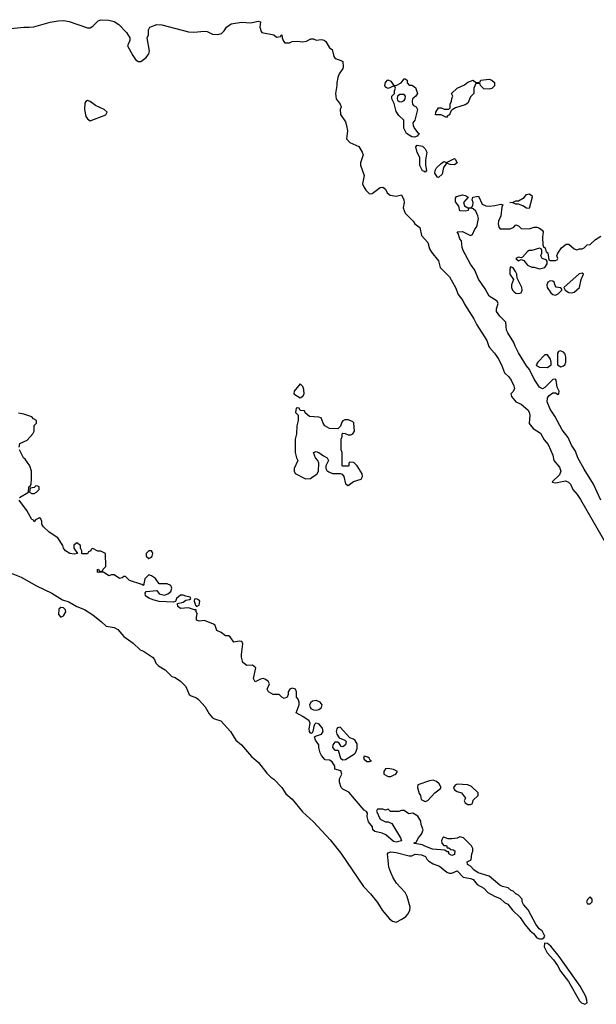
# Model space of a CAD drawing. Header units: inches. Extents: x 1861287 to 2052918, y 204622 to 437896.
# Tile 59 of 215: x 1992980 to 1997316, y 275058 to 282466. Entities that reach past the tile are written whole.
import ezdxf

# ---------------------------------------------------------------- set-up
doc = ezdxf.new("R2010")
doc.units = ezdxf.units.IN
doc.header["$MEASUREMENT"] = 0
doc.layers.add('B9297', color=7, linetype='Continuous')
doc.layers.add('B9298', color=7, linetype='Continuous')

msp = doc.modelspace()

# ---------------------------------------------------------------- linework, layer by layer
at = {"layer": 'B9297', "color": 5, "elevation": 120}
for points in [[(1996513, 280000), (1996550, 279956.5), (1996576.9, 279916.9), (1996602.7, 279870), (1996626.7, 279810), (1996659.5, 279779.5), (1996674.6, 279754.6), (1996697.1, 279710), (1996700.7, 279690), (1996691.3, 279668.7), (1996673, 279650), (1996677.1, 279630), (1996710.4, 279590), (1996750, 279573.1), (1996800.9, 279530), (1996811.7, 279511.7), (1996816.9, 279490), (1996810, 279427.3), (1996840.5, 279390), (1996895.6, 279355.6), (1996924, 279304), (1996953.8, 279270), (1996988.9, 279190), (1996995.8, 279150), (1997039.5, 279099.5), (1997048.7, 279070), (1997039.2, 279040.8), (1996984.7, 278990), (1996985.4, 278985.4), (1997010, 278980.7), (1997083.5, 278996.5), (1997107, 278987), (1997120.9, 278970), (1997140.3, 278930), (1997173, 278893), (1997196.6, 278856.6), (1997554.8, 278234.8)], [(1997349.8, 278849.8), (1997294, 278970), (1997224.1, 279084.1), (1997178.3, 279170), (1997159.1, 279219.1), (1997130, 279263.7), (1997103.3, 279323.3), (1997060, 279380), (1997003.7, 279483.7), (1996970, 279534.5), (1996946.9, 279590), (1996950, 279621), (1996962.4, 279637.6), (1996990, 279658.8), (1997010, 279658), (1997030, 279646.8), (1997035.3, 279650), (1997037.2, 279670), (1997021.6, 279701.6), (1997014.9, 279754.9), (1997010, 279761.2), (1996990, 279758), (1996930, 279699.3), (1996910.5, 279689.5), (1996890, 279700.9), (1996850, 279762), (1996813.7, 279833.7), (1996790, 279861.6), (1996730, 279960.5), (1996710.3, 280000)], [(1992975.3, 279250), (1992982, 279278), (1993036.6, 279303.4), (1993079, 279350), (1993088, 279370), (1993088.4, 279411.6), (1993106, 279430), (1993106, 279450), (1993083.1, 279463.1), (1993070, 279478), (1993010, 279497.2), (1992970, 279505.2)], [(1992978, 278870), (1993046, 278910), (1993048, 278950), (1993062, 278958), (1993067.3, 278972.7), (1993068.7, 279010), (1993068.7, 279070), (1993055.3, 279110), (1993020.4, 279160.4), (1993008, 279170), (1992978, 279230)], [(1992890, 278312.6), (1992991.1, 278271.1), (1993105.7, 278205.7), (1993220.5, 278150), (1993302.2, 278102.2), (1993350, 278087.2), (1993410, 278052), (1993468, 278028), (1993529.2, 277989.2), (1993596.3, 277936.3), (1993630, 277903), (1993690, 277891.8), (1993718.8, 277878.8), (1993764.1, 277824.1), (1993833.8, 277773.8), (1993885.2, 277725.2), (1993910, 277714.6), (1993978.4, 277670), (1993992.8, 277652.8), (1994004.8, 277624.8), (1994024.7, 277604.7), (1994073.7, 277573.7), (1994124.4, 277524.4), (1994150, 277517.1), (1994190.2, 277490.2), (1994228.5, 277450), (1994254, 277390), (1994270, 277378), (1994310, 277363.8), (1994325.5, 277350), (1994374.8, 277294.8), (1994404.2, 277244.2), (1994430, 277213.4), (1994444.6, 277204.6), (1994492.7, 277190), (1994565.5, 277110), (1994606, 277046), (1994647.7, 277010), (1994722.8, 276922.8), (1994776.7, 276876.7), (1994838.2, 276798.2), (1994867.7, 276767.7), (1994891.1, 276751.1), (1994950, 276688.2), (1994982.2, 276642.2), (1995030, 276602.4), (1995106.9, 276506.9), (1995190.2, 276430.2), (1995315.4, 276295.4), (1995395.6, 276195.6), (1995564.4, 275944.4), (1995617.1, 275890), (1995670, 275824), (1995706.9, 275766.9), (1995762, 275702), (1995783.7, 275683.7), (1995810, 275677.1), (1995859.7, 275700.3), (1995882.5, 275717.5), (1995901.5, 275738.5), (1995914.2, 275765.8), (1995917, 275790), (1995894.5, 275870), (1995879.3, 275899.3), (1995812.7, 275970), (1995787.3, 276010), (1995770, 276048.7), (1995757, 276090), (1995746, 276190), (1995750, 276198), (1995770, 276206), (1995810, 276200.7), (1995910, 276174.8), (1995930, 276174.8), (1995953.6, 276186.4), (1996001.4, 276181.4), (1996030.6, 276170.6), (1996041, 276150), (1996055.9, 276135.9), (1996090, 276114.8), (1996136.8, 276096.8), (1996191, 276051), (1996210, 276044.7), (1996230, 276044.7), (1996270, 276062), (1996314.8, 276014.8), (1996370, 276004.7), (1996390, 275996), (1996419.8, 275959.8), (1996470, 275931), (1996499.1, 275899.1), (1996550, 275870.7), (1996593.2, 275853.2), (1996624.5, 275824.5), (1996650.6, 275810.6), (1996685.2, 275765.2), (1996744.7, 275710), (1996778, 275658), (1996818, 275610), (1996844.7, 275590), (1996870, 275558), (1996890, 275551), (1996910, 275551.3), (1996922, 275558), (1996928.7, 275570), (1996909, 275610), (1996886.8, 275626.8), (1996860.2, 275660.2), (1996804, 275770), (1996768, 275810), (1996758, 275830), (1996758, 275850), (1996730, 275878), (1996710, 275888), (1996690, 275908), (1996674.6, 275914.6), (1996653.6, 275933.6), (1996610, 275944), (1996590, 275954), (1996510, 276022), (1996426.6, 276046.6), (1996395.3, 276070), (1996370, 276098), (1996348, 276110), (1996346, 276130), (1996374, 276146), (1996379, 276190), (1996388, 276210), (1996388, 276230), (1996378, 276250), (1996318, 276310), (1996290, 276318), (1996270, 276308), (1996230, 276302), (1996203.1, 276303.1), (1996170, 276315.3), (1996162, 276310), (1996152, 276290), (1996154, 276270), (1996170, 276254), (1996190, 276254), (1996194, 276234), (1996206, 276234), (1996222, 276222), (1996239.6, 276219.6), (1996251.6, 276211.6), (1996250, 276186), (1996230, 276178), (1996208, 276190), (1996206, 276206), (1996194, 276206), (1996178, 276218), (1996084.7, 276224.7), (1996026.6, 276246.6), (1996010, 276259), (1995948.9, 276268.9), (1995946, 276270), (1995947.3, 276272.7), (1995962, 276278), (1995978, 276310), (1996002, 276338), (1996015.3, 276370), (1995998, 276410), (1995996.4, 276436.4), (1995973.6, 276473.6), (1995935.3, 276495.3), (1995906, 276490), (1995870, 276515.3), (1995850, 276515.3), (1995830, 276508.7), (1995768.7, 276508.7), (1995750, 276526), (1995730, 276518), (1995710, 276526), (1995670, 276526), (1995662, 276510), (1995690, 276452), (1995730, 276432), (1995750, 276431.3), (1995778, 276418), (1995844.7, 276310), (1995851.3, 276288.7), (1995810, 276279), (1995790, 276284), (1995733.6, 276333.6), (1995705.6, 276345.6), (1995650, 276359), (1995635.3, 276370), (1995633.6, 276393.6), (1995602.7, 276430), (1995594, 276470), (1995595.3, 276495.3), (1995588.9, 276508.9), (1995570, 276518), (1995454.8, 276654.8), (1995410, 276677.2), (1995397.2, 276690), (1995384, 276730), (1995385.2, 276754.8), (1995402, 276790), (1995395.3, 276815.3), (1995350, 276828), (1995349.2, 276850), (1995330, 276882), (1995310, 276894), (1995278, 276898), (1995249.4, 276929.4), (1995239, 276950), (1995229, 276990), (1995228.7, 277010), (1995204.7, 277044.7), (1995198, 277070), (1995204, 277076), (1995250, 277091.3), (1995261.2, 277110), (1995255.9, 277135.9), (1995230, 277169), (1995207.3, 277172.7), (1995196, 277164), (1995190.7, 277149.3), (1995184.7, 277110), (1995179.8, 277100.2), (1995170, 277095.3), (1995159, 277110), (1995157.2, 277130), (1995165.2, 277170), (1995157.2, 277190), (1995110, 277224), (1995058, 277250), (1995081.2, 277310), (1995081.2, 277330), (1995074, 277354), (1995062, 277370), (1995061.2, 277410), (1995054, 277430), (1995030, 277437.2), (1995010.7, 277429.3), (1994998.8, 277410), (1994998.8, 277390), (1994991, 277370), (1994970, 277359), (1994950, 277368), (1994930, 277388), (1994886, 277390), (1994850, 277408.7), (1994842, 277430), (1994858, 277470), (1994848.4, 277488.4), (1994824, 277504), (1994810, 277509), (1994790, 277504), (1994750, 277484), (1994737.2, 277510), (1994755.3, 277590), (1994730, 277609), (1994687.3, 277607.3), (1994658, 277630), (1994648, 277670), (1994648, 277690), (1994659, 277770), (1994650, 277788), (1994630, 277789.2), (1994590, 277782), (1994562.7, 277822.7), (1994549.5, 277829.5), (1994528.7, 277830), (1994494.5, 277854.5), (1994462, 277870), (1994449, 277909), (1994437.2, 277917.2), (1994370, 277945.2), (1994330, 277941.2), (1994310, 277948.7), (1994308.7, 277970), (1994315.3, 277995.3), (1994306, 278014), (1994306, 278026), (1994294, 278026), (1994250, 278041.2), (1994190, 278035.3), (1994169.3, 278050), (1994167.3, 278072.7), (1994210, 278084.7), (1994230, 278098), (1994256.4, 278103.6), (1994266, 278110), (1994262, 278122), (1994230, 278128), (1994210, 278137.2), (1994190, 278137.2), (1994158, 278110), (1994152.7, 278087.3), (1994135.3, 278084.7), (1994030, 278089.3), (1993990, 278098), (1993950, 278113.2), (1993926.6, 278130), (1993922.7, 278150), (1993930, 278164.7), (1994010, 278172), (1994030, 278146), (1994070, 278136), (1994094, 278146), (1994116, 278164), (1994124, 278190), (1994115.3, 278210), (1994090, 278221.2), (1994030, 278222), (1994001.2, 278261.2), (1993970, 278282), (1993950, 278288), (1993922, 278258), (1993910, 278208), (1993897.2, 278217.2), (1993805.6, 278245.6), (1993776.4, 278276.4), (1993763.6, 278276.4), (1993750, 278266), (1993730, 278262), (1993690, 278288), (1993670, 278288.7), (1993650, 278282), (1993610, 278308), (1993570, 278306), (1993566, 278310), (1993566, 278330), (1993572, 278332), (1993578, 278318), (1993590, 278314), (1993602, 278318), (1993607.3, 278332.7), (1993627.3, 278352.7), (1993626, 278450), (1993590, 278468), (1993568.4, 278468.4), (1993530, 278486), (1993518, 278482), (1993514, 278470), (1993498, 278462), (1993490, 278448), (1993450, 278448), (1993446, 278450), (1993446, 278470), (1993438, 278490), (1993438, 278510), (1993410, 278528.7), (1993387.7, 278512.3), (1993386, 278490), (1993414, 278450), (1993390, 278444), (1993358, 278450), (1993324, 278470), (1993310, 278488.7), (1993304, 278510), (1993266.8, 278566.8), (1993202, 278610), (1993158, 278650), (1993146, 278670), (1993146, 278690), (1993138, 278710), (1993130, 278718), (1993098, 278702), (1993090, 278688), (1993082, 278702), (1993070, 278706), (1993032.5, 278772.5), (1992975.3, 278850)]]:
    msp.add_lwpolyline(points, dxfattribs=at)
for points in [[(1996950, 279945.2), (1996930, 279943.7), (1996877.3, 279890), (1996864.9, 279870), (1996870, 279861), (1996890, 279850.7), (1996950, 279848.4), (1996976, 279870), (1996977, 279890), (1996971.5, 279911.5)], [(1997045.5, 279974.5), (1997030.7, 279969.3), (1997023.8, 279956.2), (1997024, 279870), (1997050, 279854), (1997070, 279860.7), (1997079.3, 279870), (1997087, 279890), (1997087, 279930), (1997080.9, 279950), (1997070, 279965.2)], [(1995090, 279726), (1995044.7, 279670), (1995042, 279650), (1995090, 279622), (1995110, 279634), (1995118, 279650), (1995116.4, 279683.6), (1995110, 279706)], [(1995070, 279546), (1995058, 279542), (1995054, 279510), (1995074, 279490), (1995074, 279450), (1995064.7, 279410), (1995062, 279350), (1995052, 279310), (1995052, 279210), (1995062, 279170), (1995072, 279150), (1995044.7, 279090), (1995044.7, 279070), (1995051.6, 279051.6), (1995130, 279012), (1995167.3, 279012.7), (1995186, 279030), (1995214.6, 279045.4), (1995228, 279070), (1995228.7, 279130), (1995222, 279150), (1995204, 279170), (1995189, 279210), (1995210, 279218), (1995230.5, 279210.5), (1995264, 279184), (1995292, 279170), (1995302, 279150), (1995282, 279110), (1995282, 279090), (1995290, 279074), (1995303.6, 279063.6), (1995332.7, 279052.7), (1995390, 279052), (1995405.4, 279045.4), (1995418, 279030), (1995430, 278974), (1995450, 278962), (1995489.3, 278990.7), (1995548, 279010), (1995558, 279030), (1995555.3, 279050), (1995518, 279110), (1995493.6, 279133.6), (1995462, 279138), (1995454, 279130), (1995454, 279110), (1995450, 279106), (1995410, 279106), (1995406, 279110), (1995406, 279210), (1995398, 279230), (1995398, 279310), (1995406, 279330), (1995406, 279350), (1995410, 279354), (1995427.3, 279352.7), (1995450, 279342), (1995470, 279342), (1995486, 279350), (1995498, 279370), (1995493.6, 279433.6), (1995483.1, 279443.1), (1995450, 279455.3), (1995425.4, 279454.6), (1995410, 279448), (1995402, 279438), (1995391.6, 279408.4), (1995372.7, 279387.3), (1995310, 279389), (1995275.3, 279410), (1995262, 279430), (1995246, 279470), (1995230, 279475.3), (1995160.4, 279480.4), (1995127.3, 279507.3), (1995122, 279522), (1995090, 279526), (1995082, 279542)], [(1993102, 278958), (1993090, 278946), (1993058, 278942), (1993054, 278910), (1993070, 278902), (1993090, 278902), (1993106, 278910), (1993126, 278930), (1993126, 278950), (1993116.4, 278956.4)], [(1993950, 278469), (1993931, 278450), (1993931, 278430), (1993950, 278411), (1993970, 278421), (1993977.2, 278430), (1993981.2, 278450), (1993978, 278458), (1993970, 278468.7)], [(1994310, 278108), (1994294, 278106), (1994292, 278090), (1994301, 278061), (1994310, 278052), (1994330, 278062), (1994334, 278090), (1994330, 278098)], [(1993290, 278044.5), (1993275.5, 278030), (1993270.7, 277990), (1993290, 277970.7), (1993310, 277980.4), (1993328, 278010), (1993324.9, 278024.9), (1993310, 278041.6)], [(1995210, 277342.9), (1995182, 277338), (1995170.4, 277329.6), (1995160.5, 277310), (1995164, 277290), (1995170, 277282.8), (1995190, 277272.7), (1995210, 277270.4), (1995230, 277274.8), (1995249, 277290), (1995255.3, 277310), (1995239, 277330)], [(1995390, 277142), (1995379.6, 277140.4), (1995370, 277138), (1995364.7, 277130), (1995361, 277110), (1995364.7, 277090), (1995382.8, 277062.8), (1995425.4, 277045.4), (1995436, 277036), (1995430.8, 277010), (1995410, 276995.3), (1995398, 276998), (1995383.1, 277023.1), (1995370, 277029), (1995350, 277029.2), (1995334, 277010), (1995331, 276990), (1995350, 276971), (1995374, 276970), (1995392, 276910), (1995410, 276898), (1995430, 276901), (1995498.4, 276941.6), (1995505.2, 276950), (1995517, 276983), (1995518, 277018), (1995503.7, 277043.7), (1995490, 277054), (1995463.1, 277063.1)], [(1995570, 276926), (1995564.7, 276910), (1995570, 276902), (1995590, 276884.7), (1995610, 276884.7), (1995626, 276890), (1995615.3, 276895.3), (1995608, 276910), (1995598, 276918)], [(1995750, 276832.7), (1995731, 276829), (1995718, 276810), (1995718, 276790), (1995750, 276771), (1995770, 276771), (1995790, 276781), (1995808, 276790), (1995822, 276810), (1995790, 276825.2)], [(1996090, 276743.7), (1996060.5, 276739.5), (1995974, 276710), (1995972, 276690), (1995984.7, 276644.7), (1995994, 276630), (1995998, 276598), (1996030, 276584.7), (1996050, 276592), (1996102, 276650), (1996142, 276678), (1996148.7, 276690), (1996135.6, 276715.6), (1996115.3, 276735.3)], [(1996270, 276713.2), (1996254.4, 276705.6), (1996241, 276690), (1996250.9, 276670.9), (1996270, 276658), (1996302, 276650), (1996331.3, 276610), (1996322, 276590), (1996330, 276574), (1996350, 276562), (1996370, 276562), (1996386, 276570), (1996390, 276594), (1996428, 276630), (1996428, 276650), (1996376.5, 276696.5), (1996350, 276709.3)], [(1997270, 275866), (1997250, 275846), (1997242, 275830), (1997250, 275814), (1997270, 275814), (1997286, 275830), (1997286, 275850)], [(1996930, 275518), (1996925.4, 275514.6), (1996924.7, 275490), (1996946.2, 275446.2), (1996993.2, 275393.2), (1997024, 275350), (1997046.4, 275306.4), (1997107.3, 275230), (1997190, 275084.7), (1997204.7, 275070), (1997230, 275058), (1997248, 275070), (1997246, 275090), (1997236.6, 275116.6), (1997194.5, 275194.5), (1997037, 275417), (1996974.5, 275494.5), (1996950, 275515.3)]]:
    msp.add_lwpolyline(points, close=True, dxfattribs=at)
at = {"layer": 'B9298', "color": 5, "elevation": 120}
for points in [[(1992910, 282398.4), (1993010.4, 282410.4), (1993050, 282408.4), (1993086.8, 282413.2), (1993210, 282446), (1993270, 282456.4), (1993310, 282458.4), (1993351.8, 282451.8), (1993490, 282404.9), (1993510, 282405.5), (1993530, 282418), (1993570, 282456.4), (1993590, 282465.7), (1993650, 282462.3), (1993690, 282452.9), (1993725.5, 282430), (1993782.4, 282370), (1993807.7, 282330), (1993807.7, 282310), (1993790.7, 282270), (1993830, 282196), (1993850, 282166.8), (1993870, 282151), (1993890, 282151), (1993930, 282181), (1993952.3, 282207.7), (1993957.2, 282230), (1993938, 282330), (1993948.4, 282351.6), (1993948.7, 282390), (1993958, 282410), (1994010, 282430.4), (1994050, 282427.7), (1994250, 282374), (1994290, 282370.7), (1994370, 282380.4), (1994390, 282377.1), (1994430, 282357.3), (1994470, 282354), (1994497, 282363), (1994517.6, 282382.4), (1994536, 282410), (1994570, 282434), (1994647.9, 282447.9), (1994717.2, 282442.8), (1994773.7, 282453.7), (1994791, 282450), (1994784.7, 282410), (1994796, 282376), (1994802, 282370), (1994890, 282351.3), (1994910, 282334), (1994942, 282338), (1994946, 282350), (1994951.6, 282351.6), (1994954, 282330), (1994963.6, 282303.6), (1994972.7, 282292.7), (1995010, 282292), (1995030, 282302), (1995070, 282304.7), (1995110, 282298), (1995136.4, 282303.6), (1995170, 282322), (1995190, 282322), (1995210, 282311.3), (1995250, 282316), (1995270, 282311), (1995282, 282302), (1995310, 282254), (1995330, 282242), (1995342.8, 282190), (1995352.8, 282172.8), (1995390, 282161.6), (1995410.2, 282150), (1995413.1, 282110), (1995410, 282099), (1995381.6, 282058.4), (1995371.6, 282030), (1995364, 281990), (1995366, 281970), (1995354, 281910), (1995356.3, 281890), (1995360.7, 281870), (1995391, 281830), (1995398, 281810), (1995390.7, 281789.3), (1995393.4, 281753.4), (1995430, 281698), (1995438.4, 281670), (1995444, 281630), (1995437.3, 281570), (1995462.8, 281542.8), (1995531.5, 281511.5), (1995556.3, 281470), (1995562, 281450), (1995543, 281390), (1995543, 281370), (1995570, 281294), (1995558.4, 281230), (1995567, 281207), (1995582.6, 281182.6), (1995610, 281154.8), (1995630, 281158.8), (1995690, 281202.8), (1995710, 281206.8), (1995730, 281190.6), (1995743.4, 281163.4), (1995764.8, 281144.8), (1995810, 281138.9), (1995850, 281147.7), (1995868, 281110), (1995870.3, 281090), (1995864.9, 281050), (1995878.2, 281010), (1995937.6, 280950), (1995950.3, 280930.3), (1995990, 280902.8), (1996002.7, 280842.7), (1996050, 280790.4), (1996061.6, 280741.6), (1996076.3, 280716.3), (1996130, 280650.4), (1996141.8, 280601.8), (1996213.2, 280530), (1996258.4, 280450), (1996278, 280398), (1996313.2, 280353.2), (1996325.8, 280325.8), (1996395.9, 280215.9), (1996418.8, 280170), (1996493.1, 280053.1), (1996507.1, 280007.1), (1996513, 280000)], [(1996710.3, 280000), (1996705.3, 280010), (1996697, 280037), (1996649.7, 280110), (1996641.1, 280130), (1996634.5, 280190), (1996590, 280235.1), (1996566.3, 280270), (1996565.1, 280290), (1996578, 280330), (1996570, 280348.7), (1996510, 280386.6), (1996480.1, 280440.1), (1996430, 280512.7), (1996402, 280582), (1996370, 280626.6), (1996314.5, 280730), (1996307.3, 280752.7), (1996302, 280802), (1996290, 280818), (1996278, 280858), (1996268.7, 280870), (1996310, 280871.3), (1996370, 280842), (1996386, 280850), (1996402, 280890), (1996415.1, 280904.9), (1996420.2, 280919.8), (1996429.5, 280970), (1996425.1, 280990), (1996410, 281024), (1996390, 281042), (1996372.7, 281047.3), (1996354, 281046), (1996352, 281030), (1996330, 281024), (1996290, 281028), (1996283.1, 281063.1), (1996256.4, 281096.4), (1996256.4, 281123.6), (1996264, 281136), (1996310, 281146.8), (1996330, 281142.8), (1996352, 281130), (1996318, 281090), (1996325.4, 281065.4), (1996350, 281051.3), (1996370, 281051.3), (1996382, 281058), (1996388.7, 281070), (1996389, 281090), (1996382, 281110), (1996388, 281130), (1996430, 281138), (1996458, 281078), (1996485.4, 281065.4), (1996510, 281062.8), (1996552.9, 281067.1), (1996596.9, 281076.9), (1996612.7, 281072.7), (1996606, 281054), (1996597.3, 280990), (1996581, 280950), (1996578, 280930), (1996583.6, 280903.6), (1996592.7, 280892.7), (1996668.4, 280891.6), (1996695.3, 280904.7), (1996710, 280922), (1996730, 280914), (1996750, 280894), (1996810, 280892), (1996850, 280904.7), (1996870, 280904.7), (1996890, 280896), (1996910, 280881), (1996916.3, 280870), (1996910.8, 280830), (1996912.7, 280772.7), (1996918, 280758), (1996932, 280750), (1996938, 280718), (1996951.6, 280711.6), (1996958, 280658), (1996970, 280654), (1997010, 280654), (1997022, 280658), (1997026, 280670), (1997018, 280690), (1997026, 280710), (1997055.3, 280750), (1997090, 280778), (1997110, 280778), (1997150, 280742), (1997170, 280734), (1997190, 280742), (1997210, 280742), (1997226, 280750), (1997248.4, 280771.6), (1997270, 280774), (1997309.1, 280810.9), (1997350, 280838)]]:
    msp.add_lwpolyline(points, dxfattribs=at)
for points in [[(1995910, 281974), (1995930, 281974), (1995955.3, 281955.3), (1995970.4, 281910), (1995959.1, 281890), (1995933, 281870), (1995932, 281850), (1995934.4, 281830), (1995941.1, 281821.1), (1995960.7, 281810), (1995970.4, 281790), (1995950.6, 281710.6), (1995937.3, 281690), (1995939.1, 281670), (1995948.2, 281648.2), (1995974.2, 281614.2), (1995984.7, 281610), (1995970, 281589), (1995950, 281582), (1995930, 281584), (1995889.4, 281610), (1995869.5, 281650), (1995868.7, 281710), (1995830, 281744), (1995810, 281775.3), (1995795.3, 281835.3), (1995779, 281870), (1995779, 281890), (1995798, 281910), (1995798, 281930), (1995806, 281950), (1995802, 281962), (1995790, 281966), (1995750, 281948), (1995730, 281958), (1995726, 281970), (1995730, 281994), (1995747.3, 282012.7), (1995770, 282002), (1995792, 281972), (1995810, 281971.3), (1995849.1, 281990.9), (1995870, 282022), (1995879.6, 282019.6), (1995894, 282010), (1995894, 281990)], [(1996510, 281942), (1996470, 281946), (1996446, 281970), (1996442, 281982), (1996410, 281986), (1996394, 281950), (1996394, 281910), (1996370, 281886), (1996350, 281838), (1996330, 281824), (1996258, 281802), (1996231.3, 281788.7), (1996222, 281778), (1996211, 281750), (1996196.9, 281743.1), (1996190, 281728.7), (1996149.4, 281749.4), (1996108, 281750), (1996109.3, 281770), (1996130, 281802), (1996150, 281802), (1996172.7, 281792.7), (1996190, 281792), (1996207.3, 281792.7), (1996218, 281802), (1996218, 281830), (1996227.3, 281852.7), (1996228.4, 281871.6), (1996238, 281890), (1996226, 281910), (1996268.7, 281950), (1996325.6, 281974.4), (1996350, 281996), (1996390, 282010.8), (1996410, 281994), (1996430, 281994), (1996442, 281998), (1996448.9, 282011.1), (1996510, 282018), (1996531.6, 282011.6), (1996550, 281994), (1996550.9, 281969.1), (1996530, 281948.7)], [(1995870, 281902), (1995838, 281902), (1995822, 281890), (1995818, 281870), (1995821, 281861), (1995834, 281850), (1995850, 281846.8), (1995870, 281858), (1995879, 281870), (1995882, 281890)], [(1993490, 281857.2), (1993478, 281850), (1993470, 281838), (1993467.3, 281790), (1993478.5, 281738.5), (1993490, 281721), (1993510, 281704.7), (1993628, 281750), (1993638, 281770), (1993615.3, 281790), (1993550, 281819.5), (1993510, 281849.2)], [(1996030, 281318), (1996024.7, 281324.7), (1996010, 281329.2), (1995990, 281368), (1995988.7, 281430), (1995970, 281466), (1995958, 281510), (1995970, 281522), (1996010, 281514.8), (1996030, 281494), (1996040.5, 281470), (1996030.4, 281410), (1996030.6, 281370), (1996038, 281330)], [(1996250, 281374), (1996216.4, 281376.4), (1996190, 281386), (1996166.4, 281353.6), (1996156.8, 281303.2), (1996130, 281278), (1996122, 281282), (1996102, 281310), (1996104, 281330), (1996115.3, 281350), (1996150, 281384.7), (1996170, 281398), (1996190, 281391.3), (1996250, 281421), (1996255.9, 281415.9), (1996270, 281388)], [(1996810, 281046), (1996790, 281048), (1996764.7, 281064.7), (1996730, 281078), (1996710, 281078), (1996688.7, 281088.7), (1996666, 281090), (1996690, 281092), (1996710, 281102), (1996730, 281102), (1996773.2, 281126.8), (1996790, 281151.3), (1996810, 281156), (1996830, 281142), (1996834.8, 281130)], [(1996890, 280746), (1996831.1, 280728.9), (1996810, 280728.7), (1996798, 280722), (1996762, 280678), (1996750, 280675.3), (1996730, 280679), (1996712, 280670), (1996730, 280652), (1996750, 280662), (1996770, 280654), (1996798, 280618), (1996830, 280604.7), (1996850, 280604.7), (1996890, 280592), (1996930, 280602), (1996946, 280630), (1996946, 280650), (1996938, 280658), (1996908, 280670), (1996898, 280690), (1996906, 280710), (1996906, 280730), (1996902, 280742)], [(1996670, 280606), (1996664.7, 280590), (1996666.8, 280550), (1996694, 280510), (1996679.1, 280470), (1996678, 280450), (1996684.9, 280430), (1996697.3, 280417.3), (1996710, 280407.7), (1996730, 280404.9), (1996750, 280411.3), (1996759.3, 280430), (1996757.2, 280450), (1996720.4, 280520.4), (1996718, 280550), (1996708.7, 280570), (1996690, 280598)], [(1997210, 280559), (1997187.5, 280552.5), (1997071.3, 280450), (1997082, 280430), (1997110, 280414), (1997130, 280410.6), (1997150, 280416.3), (1997189.3, 280450), (1997201.2, 280510), (1997219, 280550)], [(1996970, 280501.2), (1996951.3, 280490), (1996944, 280470), (1996946.8, 280450), (1996974.8, 280410), (1996990, 280397.3), (1997010, 280394), (1997030, 280404), (1997058, 280430), (1997058, 280438), (1997048.4, 280448.4), (1997014, 280454), (1997005.6, 280465.6), (1996999, 280490), (1996990, 280499)]]:
    msp.add_lwpolyline(points, close=True, dxfattribs=at)

doc.saveas('drawing.dxf')
